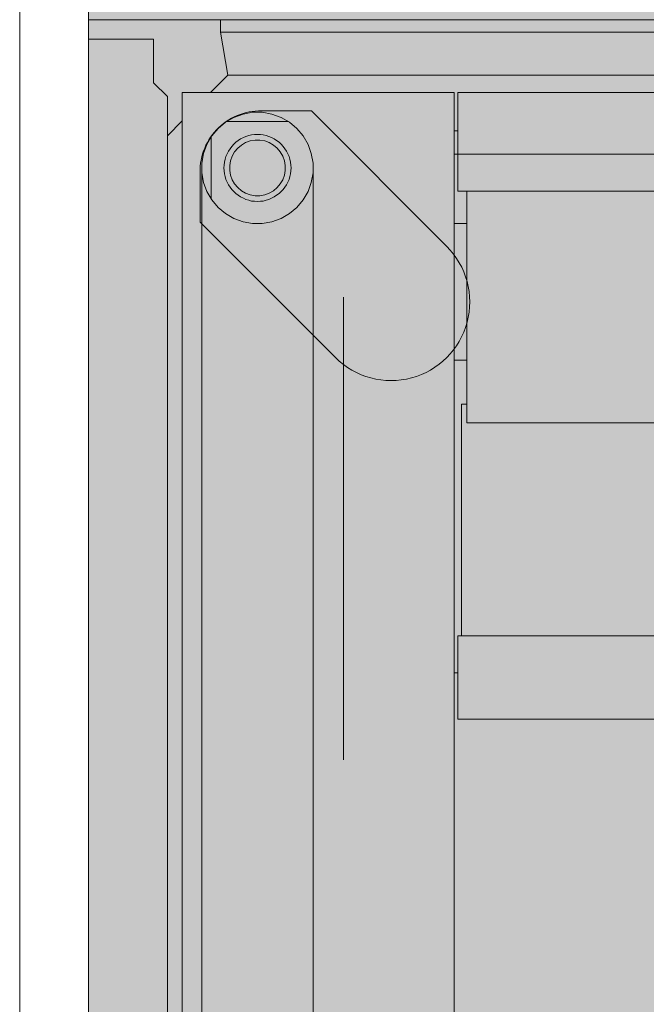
# Model space of a CAD drawing. Header units: metres. Extents: x -3.6 to 85.2, y -11 to 16.8.
# Tile 187 of 256: x 30.07 to 30.205, y 2.337 to 2.55. Entities that reach past the tile are written whole.
import ezdxf

# ---------------------------------------------------------------- set-up
doc = ezdxf.new("R2010")
doc.units = ezdxf.units.M
doc.header["$MEASUREMENT"] = 0
doc.linetypes.add('Achse', pattern=[0.2, 0.1, -0.05, 0, -0.05])
for name, color, linetype in [('653 - Abdeckung.TB Verkofferung', 7, 'Continuous'), ('Neubau_612 - Struktur.Stahlbau', 7, 'Continuous'), ('Neubau_701 - Einrichtung.Möbel', 7, 'Continuous')]:
    doc.layers.add(name, color=color, linetype=linetype)

msp = doc.modelspace()

# ---------------------------------------------------------------- hatches: boundary and pattern name
at = {"layer": '653 - Abdeckung.TB Verkofferung', "linetype": 'Continuous', "lineweight": 0, "true_color": 0x1c1c1c}
for points in [[(30.08488, 3.34998), (30.91083, 3.34998), (30.91083, 2.54998), (30.08488, 2.54998)], [(30.08488, 2.54998), (30.91083, 2.54998), (30.91083, 1.74998), (30.08488, 1.74998)]]:
    msp.add_hatch(color=250, dxfattribs=at).paths.add_polyline_path(points)
at = {"layer": '653 - Abdeckung.TB Verkofferung', "linetype": 'Continuous', "lineweight": 13, "true_color": 0x737373}
msp.add_hatch(color=8, dxfattribs=at).paths.add_polyline_path([(30.16228, 2.50099), (30.13302, 2.53025), (30.12296, 2.53025, 0.442652), (30.10898, 2.51693), (30.10898, 2.5062), (30.13824, 2.47695, 1)])
at = {"layer": 'Neubau_701 - Einrichtung.Möbel', "linetype": 'Continuous', "lineweight": 0, "true_color": 0x3a3a3a}
for points in [[(30.11337, 2.54998), (30.11337, 2.54726), (30.86484, 2.54726), (30.86484, 2.54998)], [(30.09889, 2.54577), (30.08488, 2.54577), (30.08488, 2.13025), (30.10189, 2.13025), (30.10189, 2.53336), (30.09889, 2.53636)], [(30.11337, 2.54726), (30.115, 2.53799), (30.86321, 2.53799), (30.86484, 2.54726)], [(30.11123, 2.53421), (30.1639, 2.53421), (30.1639, 2.52595), (30.16465, 2.52595), (30.16465, 2.53421), (30.81356, 2.53421), (30.81356, 2.52595), (30.81431, 2.52595), (30.81431, 2.53421), (30.86698, 2.53421), (30.86321, 2.53799), (30.115, 2.53799)], [(30.81356, 2.53421), (30.16465, 2.53421), (30.16465, 2.52095), (30.81356, 2.52095)], [(30.12032, 2.52996), (30.11825, 2.52959), (30.11628, 2.52887), (30.11469, 2.52795), (30.12805, 2.52795), (30.12647, 2.52887), (30.12449, 2.52959), (30.12242, 2.52996)], [(30.10511, 2.52809), (30.10189, 2.52487), (30.10189, 2.15509), (30.10217, 2.15504), (30.10217, 2.15351), (30.10189, 2.15356), (30.10189, 2.13025), (30.10134, 2.13025), (30.10134, 2.12697), (30.10217, 2.12712), (30.10217, 2.1256), (30.10134, 2.12545), (30.10134, 2.12435), (30.10189, 2.12435), (30.10189, 1.77509), (30.10511, 1.77187)], [(30.11045, 2.52304), (30.10973, 2.52106), (30.10936, 2.51899), (30.10936, 2.51689), (30.10973, 2.51482), (30.11045, 2.51285), (30.11136, 2.51125), (30.11136, 2.52463)], [(30.1639, 2.52595), (30.1639, 2.52095), (30.16465, 2.52095), (30.16465, 2.52595)], [(30.12085, 2.52395), (30.11981, 2.52377), (30.11882, 2.52341), (30.11791, 2.52288), (30.11711, 2.52221), (30.11643, 2.5214), (30.11591, 2.52049), (30.11555, 2.5195), (30.11537, 2.51847), (30.11537, 2.51742), (30.11555, 2.51638), (30.11591, 2.51539), (30.11643, 2.51448), (30.11711, 2.51368), (30.11791, 2.513), (30.11882, 2.51248), (30.11981, 2.51212), (30.12085, 2.51193), (30.1219, 2.51193), (30.12293, 2.51212), (30.12392, 2.51248), (30.12483, 2.513), (30.12563, 2.51368), (30.12631, 2.51448), (30.12683, 2.51539), (30.12719, 2.51638), (30.12737, 2.51742), (30.12737, 2.51847), (30.12719, 2.5195), (30.12683, 2.52049), (30.12631, 2.5214), (30.12563, 2.52221), (30.12483, 2.52288), (30.12392, 2.52341), (30.12293, 2.52377), (30.1219, 2.52395)], [(30.1639, 2.52095), (30.1639, 2.50593), (30.16666, 2.50593), (30.16666, 2.51294), (30.16465, 2.51294), (30.16465, 2.52095)], [(30.81356, 2.51294), (30.81356, 2.52095), (30.16465, 2.52095), (30.16465, 2.51294)], [(30.13338, 2.51689), (30.13301, 2.51482), (30.1323, 2.51285), (30.13124, 2.51102), (30.12989, 2.50941), (30.12828, 2.50806), (30.12647, 2.50701), (30.12449, 2.50629), (30.12242, 2.50593), (30.12032, 2.50593), (30.11825, 2.50629), (30.11628, 2.50701), (30.11446, 2.50806), (30.11285, 2.50941), (30.1115, 2.51102), (30.11045, 2.51285), (30.10973, 2.51482), (30.10936, 2.51689), (30.10936, 1.78307), (30.10973, 1.78514), (30.11045, 1.78712), (30.1115, 1.78894), (30.11285, 1.79055), (30.11446, 1.7919), (30.11628, 1.79295), (30.11825, 1.79367), (30.12032, 1.79404), (30.12242, 1.79404), (30.12449, 1.79367), (30.12647, 1.79295), (30.12828, 1.7919), (30.12989, 1.79055), (30.13124, 1.78894), (30.1323, 1.78712), (30.13301, 1.78514), (30.13338, 1.78307)], [(30.81154, 2.51294), (30.16666, 2.51294), (30.16666, 2.46287), (30.81154, 2.46287)], [(30.1639, 2.50461), (30.16666, 2.50449), (30.16666, 2.50593), (30.1639, 2.50593)], [(30.1639, 2.50461), (30.1639, 2.47639), (30.16666, 2.47639), (30.16666, 2.50449)], [(30.16545, 2.41682), (30.81276, 2.41682), (30.81276, 2.46688), (30.81154, 2.46688), (30.81154, 2.46287), (30.16666, 2.46287), (30.16666, 2.46688), (30.16545, 2.46688)], [(30.81356, 2.41682), (30.16465, 2.41682), (30.16465, 2.39879), (30.81356, 2.39879)]]:
    msp.add_hatch(color=250, dxfattribs=at).paths.add_polyline_path(points)
h = msp.add_hatch(color=250, dxfattribs=at)
h.paths.add_polyline_path([(30.10511, 1.76575), (30.1639, 1.76575), (30.1639, 2.53421), (30.10511, 2.53421)])
h.paths.add_polyline_path([(30.12242, 2.52996), (30.12449, 2.52959), (30.12647, 2.52887), (30.12828, 2.52782), (30.12989, 2.52647), (30.13124, 2.52486), (30.1323, 2.52304), (30.13301, 2.52106), (30.13338, 2.51899), (30.13338, 1.78097), (30.13301, 1.7789), (30.1323, 1.77693), (30.13124, 1.7751), (30.12989, 1.77349), (30.12828, 1.77214), (30.12647, 1.77109), (30.12449, 1.77037), (30.12242, 1.77001), (30.12032, 1.77001), (30.11825, 1.77037), (30.11628, 1.77109), (30.11446, 1.77214), (30.11285, 1.77349), (30.1115, 1.7751), (30.11045, 1.77693), (30.10973, 1.7789), (30.10936, 1.78097), (30.10936, 2.51899), (30.10973, 2.52106), (30.11045, 2.52304), (30.1115, 2.52486), (30.11285, 2.52647), (30.11446, 2.52782), (30.11628, 2.52887), (30.11825, 2.52959), (30.12032, 2.52996)], flags=0)
h = msp.add_hatch(color=250, dxfattribs=at)
h.paths.add_polyline_path([(30.12805, 2.52795), (30.11469, 2.52795), (30.11446, 2.52782), (30.11285, 2.52647), (30.1115, 2.52486), (30.11136, 2.52463), (30.11136, 2.51125), (30.1115, 2.51102), (30.11285, 2.50941), (30.11446, 2.50806), (30.11628, 2.50701), (30.11825, 2.50629), (30.12032, 2.50593), (30.12242, 2.50593), (30.12449, 2.50629), (30.12647, 2.50701), (30.12828, 2.50806), (30.12989, 2.50941), (30.13124, 2.51102), (30.1323, 2.51285), (30.13301, 2.51482), (30.13338, 2.51689), (30.13338, 2.51899), (30.13301, 2.52106), (30.1323, 2.52304), (30.13124, 2.52486), (30.12989, 2.52647), (30.12828, 2.52782)])
h.paths.add_polyline_path([(30.12263, 2.52509), (30.12385, 2.52476), (30.125, 2.52423), (30.12603, 2.5235), (30.12693, 2.52261), (30.12765, 2.52157), (30.12819, 2.52042), (30.12852, 2.5192), (30.12863, 2.51794), (30.12852, 2.51668), (30.12819, 2.51546), (30.12765, 2.51431), (30.12693, 2.51328), (30.12603, 2.51238), (30.125, 2.51166), (30.12385, 2.51112), (30.12263, 2.51079), (30.12137, 2.51068), (30.12011, 2.51079), (30.11889, 2.51112), (30.11774, 2.51166), (30.11671, 2.51238), (30.11581, 2.51328), (30.11509, 2.51431), (30.11455, 2.51546), (30.11423, 2.51668), (30.11412, 2.51794), (30.11423, 2.5192), (30.11455, 2.52042), (30.11509, 2.52157), (30.11581, 2.52261), (30.11671, 2.5235), (30.11774, 2.52423), (30.11889, 2.52476), (30.12011, 2.52509), (30.12137, 2.5252)], flags=0)
h = msp.add_hatch(color=250, dxfattribs=at)
h.paths.add_polyline_path([(30.12011, 2.52509), (30.11889, 2.52476), (30.11774, 2.52423), (30.11671, 2.5235), (30.11581, 2.52261), (30.11509, 2.52157), (30.11455, 2.52042), (30.11423, 2.5192), (30.11412, 2.51794), (30.11423, 2.51668), (30.11455, 2.51546), (30.11509, 2.51431), (30.11581, 2.51328), (30.11671, 2.51238), (30.11774, 2.51166), (30.11889, 2.51112), (30.12011, 2.51079), (30.12137, 2.51068), (30.12263, 2.51079), (30.12385, 2.51112), (30.125, 2.51166), (30.12603, 2.51238), (30.12693, 2.51328), (30.12765, 2.51431), (30.12819, 2.51546), (30.12852, 2.51668), (30.12863, 2.51794), (30.12852, 2.5192), (30.12819, 2.52042), (30.12765, 2.52157), (30.12693, 2.52261), (30.12603, 2.5235), (30.125, 2.52423), (30.12385, 2.52476), (30.12263, 2.52509), (30.12137, 2.5252)])
h.paths.add_polyline_path([(30.1219, 2.52395), (30.12293, 2.52377), (30.12392, 2.52341), (30.12483, 2.52288), (30.12563, 2.52221), (30.12631, 2.5214), (30.12683, 2.52049), (30.12719, 2.5195), (30.12737, 2.51847), (30.12737, 2.51742), (30.12719, 2.51638), (30.12683, 2.51539), (30.12631, 2.51448), (30.12563, 2.51368), (30.12483, 2.513), (30.12392, 2.51248), (30.12293, 2.51212), (30.1219, 2.51193), (30.12085, 2.51193), (30.11981, 2.51212), (30.11882, 2.51248), (30.11791, 2.513), (30.11711, 2.51368), (30.11643, 2.51448), (30.11591, 2.51539), (30.11555, 2.51638), (30.11537, 2.51742), (30.11537, 2.51847), (30.11555, 2.5195), (30.11591, 2.52049), (30.11643, 2.5214), (30.11711, 2.52221), (30.11791, 2.52288), (30.11882, 2.52341), (30.11981, 2.52377), (30.12085, 2.52395)], flags=0)
h = msp.add_hatch(color=250, dxfattribs=at)
h.paths.add_polyline_path([(30.16465, 2.40881), (30.1639, 2.40881), (30.1639, 1.89116), (30.16465, 1.89116), (30.16465, 1.90117), (30.81356, 1.90117), (30.81356, 1.89116), (30.81431, 1.89116), (30.81431, 2.40881), (30.81356, 2.40881), (30.81356, 2.39879), (30.16465, 2.39879)])
h.paths.add_polyline_path([(30.22894, 2.30518), (30.74927, 2.30518), (30.74927, 1.99479), (30.22894, 1.99479)], flags=0)

# ---------------------------------------------------------------- linework, layer by layer
at = {"layer": '653 - Abdeckung.TB Verkofferung', "color": 1, "linetype": 'Continuous', "lineweight": 18, "flags": 128}
for points in [[(30.08488, 3.34998), (30.91083, 3.34998), (30.91083, 2.54998), (30.08488, 2.54998)], [(30.08488, 2.54998), (30.91083, 2.54998), (30.91083, 1.74998), (30.08488, 1.74998)]]:
    msp.add_lwpolyline(points, close=True, dxfattribs=at)
msp.add_lwpolyline([(30.16228, 2.50099), (30.13302, 2.53025), (30.12296, 2.53025, 0.442652), (30.10898, 2.51693), (30.10898, 2.5062), (30.13824, 2.47695, 1)], format="xyb", close=True, dxfattribs=at)
at = {"layer": 'Neubau_612 - Struktur.Stahlbau', "color": 1, "linetype": 'Continuous', "lineweight": 13}
msp.add_line((30.06997, 0.38998), (30.06997, 5.40998), dxfattribs=at)
at = {"layer": 'Neubau_612 - Struktur.Stahlbau', "color": 1, "linetype": 'Achse', "lineweight": 9}
for p, q in [((30.13997, 0.38998), (30.13997, 5.40998)), ((30.13997, 2.54998), (30.83997, 2.54998))]:
    msp.add_line(p, q, dxfattribs=at)
at = {"layer": 'Neubau_701 - Einrichtung.Möbel', "color": 7, "linetype": 'Continuous', "lineweight": 13, "true_color": 0xebebeb}
for p, q in [((30.86484, 2.54998), (30.11337, 2.54998)), ((30.11337, 2.54726), (30.11337, 2.54998)), ((30.09889, 2.54577), (30.08488, 2.54577)), ((30.08488, 2.13025), (30.08488, 2.54577)), ((30.09889, 2.53636), (30.09889, 2.54577)), ((30.86484, 2.54726), (30.11337, 2.54726)), ((30.11337, 2.54726), (30.115, 2.53799)), ((30.11123, 2.53421), (30.115, 2.53799)), ((30.115, 2.53799), (30.86321, 2.53799)), ((30.09889, 2.53636), (30.10189, 2.53336)), ((30.10189, 2.53336), (30.10189, 2.13025)), ((30.10511, 1.76575), (30.10511, 2.53421)), ((30.10511, 2.53421), (30.1639, 2.53421)), ((30.1639, 2.53421), (30.1639, 2.40881)), ((30.16465, 2.53421), (30.16465, 2.52095)), ((30.81356, 2.53421), (30.16465, 2.53421)), ((30.11628, 2.52887), (30.11446, 2.52782)), ((30.11825, 2.52959), (30.11628, 2.52887)), ((30.12032, 2.52996), (30.11825, 2.52959)), ((30.12242, 2.52996), (30.12032, 2.52996)), ((30.12449, 2.52959), (30.12242, 2.52996)), ((30.12647, 2.52887), (30.12449, 2.52959)), ((30.12828, 2.52782), (30.12647, 2.52887)), ((30.10189, 2.52487), (30.10511, 2.52809)), ((30.11285, 2.52647), (30.1115, 2.52486)), ((30.11446, 2.52782), (30.11285, 2.52647)), ((30.11469, 2.52795), (30.12805, 2.52795)), ((30.12989, 2.52647), (30.12828, 2.52782)), ((30.13124, 2.52486), (30.12989, 2.52647)), ((30.1115, 2.52486), (30.11045, 2.52304)), ((30.11136, 2.51125), (30.11136, 2.52463)), ((30.11723, 2.52387), (30.11774, 2.52423)), ((30.11774, 2.52423), (30.11832, 2.5245)), ((30.11832, 2.5245), (30.11889, 2.52476)), ((30.11889, 2.52476), (30.1195, 2.52493)), ((30.1195, 2.52493), (30.12011, 2.52509)), ((30.12011, 2.52509), (30.12074, 2.52515)), ((30.12074, 2.52515), (30.12137, 2.5252)), ((30.12137, 2.5252), (30.122, 2.52515)), ((30.122, 2.52515), (30.12263, 2.52509)), ((30.12263, 2.52509), (30.12324, 2.52493)), ((30.12324, 2.52493), (30.12385, 2.52476)), ((30.12385, 2.52476), (30.12443, 2.5245)), ((30.12443, 2.5245), (30.125, 2.52423)), ((30.125, 2.52423), (30.12552, 2.52387)), ((30.1323, 2.52304), (30.13124, 2.52486)), ((30.1639, 2.52595), (30.16465, 2.52595)), ((30.11045, 2.52304), (30.10973, 2.52106)), ((30.11509, 2.52157), (30.11545, 2.52209)), ((30.11545, 2.52209), (30.11581, 2.52261)), ((30.11581, 2.52261), (30.11626, 2.52306)), ((30.11626, 2.52306), (30.11671, 2.5235)), ((30.11643, 2.5214), (30.11711, 2.52221)), ((30.11671, 2.5235), (30.11723, 2.52387)), ((30.11711, 2.52221), (30.11791, 2.52288)), ((30.11791, 2.52288), (30.11882, 2.52341)), ((30.11882, 2.52341), (30.11981, 2.52377)), ((30.11981, 2.52377), (30.12085, 2.52395)), ((30.12085, 2.52395), (30.12137, 2.52395)), ((30.12137, 2.52395), (30.1219, 2.52395)), ((30.1219, 2.52395), (30.12293, 2.52377)), ((30.12293, 2.52377), (30.12392, 2.52341)), ((30.12392, 2.52341), (30.12483, 2.52288)), ((30.12483, 2.52288), (30.12563, 2.52221)), ((30.12552, 2.52387), (30.12603, 2.5235)), ((30.12563, 2.52221), (30.12631, 2.5214)), ((30.12603, 2.5235), (30.12648, 2.52306)), ((30.12648, 2.52306), (30.12693, 2.52261)), ((30.12693, 2.52261), (30.12729, 2.52209)), ((30.12729, 2.52209), (30.12765, 2.52157)), ((30.13301, 2.52106), (30.1323, 2.52304)), ((30.10973, 2.52106), (30.10936, 2.51899)), ((30.11423, 2.5192), (30.11439, 2.51981)), ((30.11439, 2.51981), (30.11455, 2.52042)), ((30.11455, 2.52042), (30.11482, 2.521)), ((30.11482, 2.521), (30.11509, 2.52157)), ((30.11555, 2.5195), (30.11591, 2.52049)), ((30.11591, 2.52049), (30.11643, 2.5214)), ((30.12631, 2.5214), (30.12683, 2.52049)), ((30.12683, 2.52049), (30.12719, 2.5195)), ((30.12765, 2.52157), (30.12792, 2.521)), ((30.12792, 2.521), (30.12819, 2.52042)), ((30.12819, 2.52042), (30.12835, 2.51981)), ((30.12835, 2.51981), (30.12852, 2.5192)), ((30.13338, 2.51899), (30.13301, 2.52106)), ((30.1639, 2.52095), (30.16465, 2.52095)), ((30.16465, 2.52095), (30.16465, 2.51294)), ((30.16465, 2.52095), (30.81356, 2.52095)), ((30.10936, 2.51899), (30.10936, 2.51689)), ((30.11412, 2.51794), (30.11417, 2.51857)), ((30.11417, 2.51731), (30.11412, 2.51794)), ((30.11417, 2.51857), (30.11423, 2.5192)), ((30.11537, 2.51847), (30.11555, 2.5195)), ((30.11537, 2.51742), (30.11537, 2.51847)), ((30.12719, 2.5195), (30.12737, 2.51847)), ((30.12737, 2.51847), (30.12737, 2.51742)), ((30.12852, 2.5192), (30.12857, 2.51857)), ((30.12857, 2.51857), (30.12863, 2.51794)), ((30.12863, 2.51794), (30.12857, 2.51731)), ((30.13338, 2.51689), (30.13338, 2.51899)), ((30.10936, 2.51689), (30.10936, 1.78307)), ((30.10936, 2.51689), (30.10973, 2.51482)), ((30.11423, 2.51668), (30.11417, 2.51731)), ((30.11439, 2.51607), (30.11423, 2.51668)), ((30.11455, 2.51546), (30.11439, 2.51607)), ((30.11555, 2.51638), (30.11537, 2.51742)), ((30.11591, 2.51539), (30.11555, 2.51638)), ((30.12719, 2.51638), (30.12683, 2.51539)), ((30.12737, 2.51742), (30.12719, 2.51638)), ((30.12835, 2.51607), (30.12819, 2.51546)), ((30.12852, 2.51668), (30.12835, 2.51607)), ((30.12857, 2.51731), (30.12852, 2.51668)), ((30.13301, 2.51482), (30.13338, 2.51689)), ((30.13338, 1.78307), (30.13338, 2.51689)), ((30.10973, 2.51482), (30.11045, 2.51285)), ((30.11482, 2.51489), (30.11455, 2.51546)), ((30.11509, 2.51431), (30.11482, 2.51489)), ((30.11545, 2.51379), (30.11509, 2.51431)), ((30.11581, 2.51328), (30.11545, 2.51379)), ((30.11643, 2.51448), (30.11591, 2.51539)), ((30.11711, 2.51368), (30.11643, 2.51448)), ((30.11791, 2.513), (30.11711, 2.51368)), ((30.12563, 2.51368), (30.12483, 2.513)), ((30.12631, 2.51448), (30.12563, 2.51368)), ((30.12683, 2.51539), (30.12631, 2.51448)), ((30.12729, 2.51379), (30.12693, 2.51328)), ((30.12765, 2.51431), (30.12729, 2.51379)), ((30.12792, 2.51489), (30.12765, 2.51431)), ((30.12819, 2.51546), (30.12792, 2.51489)), ((30.1323, 2.51285), (30.13301, 2.51482)), ((30.11045, 2.51285), (30.1115, 2.51102)), ((30.11626, 2.51283), (30.11581, 2.51328)), ((30.11671, 2.51238), (30.11626, 2.51283)), ((30.11723, 2.51202), (30.11671, 2.51238)), ((30.11774, 2.51166), (30.11723, 2.51202)), ((30.11832, 2.51139), (30.11774, 2.51166)), ((30.11882, 2.51248), (30.11791, 2.513)), ((30.11889, 2.51112), (30.11832, 2.51139)), ((30.11981, 2.51212), (30.11882, 2.51248)), ((30.12085, 2.51193), (30.11981, 2.51212)), ((30.1219, 2.51193), (30.12085, 2.51193)), ((30.12293, 2.51212), (30.1219, 2.51193)), ((30.12392, 2.51248), (30.12293, 2.51212)), ((30.12443, 2.51139), (30.12385, 2.51112)), ((30.12483, 2.513), (30.12392, 2.51248)), ((30.125, 2.51166), (30.12443, 2.51139)), ((30.12552, 2.51202), (30.125, 2.51166)), ((30.12603, 2.51238), (30.12552, 2.51202)), ((30.12648, 2.51283), (30.12603, 2.51238)), ((30.12693, 2.51328), (30.12648, 2.51283)), ((30.13124, 2.51102), (30.1323, 2.51285)), ((30.16465, 2.51294), (30.81356, 2.51294)), ((30.16666, 2.51294), (30.16666, 2.46287)), ((30.1115, 2.51102), (30.11285, 2.50941)), ((30.11285, 2.50941), (30.11446, 2.50806)), ((30.1195, 2.51096), (30.11889, 2.51112)), ((30.12011, 2.51079), (30.1195, 2.51096)), ((30.12074, 2.51074), (30.12011, 2.51079)), ((30.12137, 2.51068), (30.12074, 2.51074)), ((30.122, 2.51074), (30.12137, 2.51068)), ((30.12263, 2.51079), (30.122, 2.51074)), ((30.12324, 2.51096), (30.12263, 2.51079)), ((30.12385, 2.51112), (30.12324, 2.51096)), ((30.12828, 2.50806), (30.12989, 2.50941)), ((30.12989, 2.50941), (30.13124, 2.51102)), ((30.11446, 2.50806), (30.11628, 2.50701)), ((30.11628, 2.50701), (30.11825, 2.50629)), ((30.12449, 2.50629), (30.12647, 2.50701)), ((30.12647, 2.50701), (30.12828, 2.50806)), ((30.11825, 2.50629), (30.12032, 2.50593)), ((30.12032, 2.50593), (30.12242, 2.50593)), ((30.12242, 2.50593), (30.12449, 2.50629)), ((30.1639, 2.50593), (30.16666, 2.50593)), ((30.1639, 2.47639), (30.16666, 2.47639)), ((30.16545, 2.41682), (30.16545, 2.46688)), ((30.16545, 2.46688), (30.16666, 2.46688)), ((30.81154, 2.46287), (30.16666, 2.46287)), ((30.81356, 2.41682), (30.16465, 2.41682)), ((30.16465, 2.41682), (30.16465, 2.39879)), ((30.1639, 1.89116), (30.1639, 2.40881)), ((30.1639, 2.40881), (30.16465, 2.40881)), ((30.16465, 2.39879), (30.81356, 2.39879))]:
    msp.add_line(p, q, dxfattribs=at)

doc.saveas('drawing.dxf')
